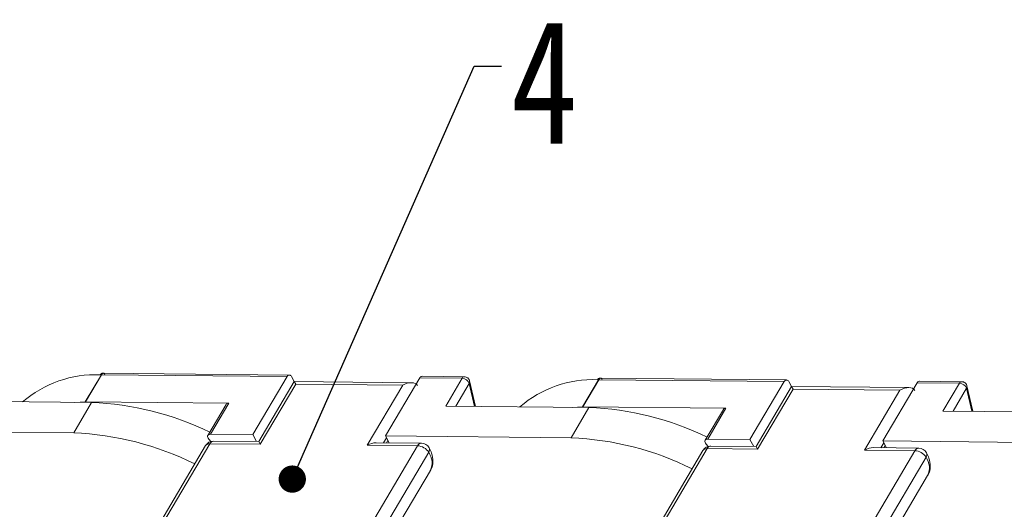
# Model space of a CAD drawing. Header units: millimetres. Extents: x 2934 to 3561, y -490 to -50.
# Tile 28 of 29: x 3419 to 3473, y -126 to -99. Entities that reach past the tile are written whole.
import ezdxf

# ---------------------------------------------------------------- set-up
doc = ezdxf.new("R2010")
doc.units = ezdxf.units.MM
doc.styles.get("Standard").update_dxf_attribs({"font": '仿宋_GB2312.ttf', "width": 0.8})
doc.dimstyles.new('副本 ISO-5', dxfattribs={"dimtxt": 3, "dimasz": 1.5, "dimexe": 1, "dimexo": 0.625, "dimgap": 0.5, "dimtad": 1, "dimtoh": 1, "dimdsep": 46, "dimtxsty": 'Standard', "dimcen": 2.5, "dimadec": 0, "dimazin": 0, "dimtfac": 1, "dimtmove": 0, "dimatfit": 3, "dimfxl": 0, "dimarcsym": 0})

msp = doc.modelspace()

# ---------------------------------------------------------------- linework, layer by layer
at = {"color": 7, "linetype": 'Continuous', "lineweight": 15}
for p, q in [((3422.306, -119.912), (3423.187, -118.421)), ((3422.315, -119.912), (3423.197, -118.421)), ((3423.183, -118.42), (3423.123, -118.42)), ((3423.247, -118.357), (3423.197, -118.421)), ((3423.197, -118.421), (3433.398, -118.522)), ((3433.523, -118.435), (3423.213, -118.332)), ((3433.398, -118.522), (3431.51, -121.718)), ((3433.646, -118.525), (3433.797, -118.793)), ((3443.15, -118.53), (3440.823, -118.507)), ((3433.798, -118.792), (3431.846, -122.096)), ((3431.929, -122.244), (3433.881, -118.94)), ((3440.253, -118.857), (3433.798, -118.792)), ((3433.881, -118.94), (3433.798, -118.792)), ((3433.881, -118.94), (3439.759, -118.998)), ((3439.759, -118.998), (3437.807, -122.302)), ((3438.81, -121.791), (3440.698, -118.595)), ((3440.698, -118.595), (3443.026, -118.618)), ((3443.026, -118.618), (3442.124, -120.144)), ((3442.678, -120.15), (3443.419, -118.895)), ((3443.419, -118.895), (3443.714, -120.16)), ((3443.769, -120.161), (3443.443, -118.764)), ((3449.657, -120.184), (3450.538, -118.693)), ((3449.666, -120.184), (3450.547, -118.693)), ((3450.534, -118.692), (3450.474, -118.692)), ((3450.598, -118.629), (3450.547, -118.693)), ((3450.547, -118.693), (3460.749, -118.794)), ((3460.874, -118.706), (3450.564, -118.604)), ((3460.749, -118.794), (3458.861, -121.99)), ((3461.148, -119.064), (3459.196, -122.368)), ((3460.996, -118.797), (3461.148, -119.065)), ((3467.604, -119.129), (3461.148, -119.064)), ((3461.231, -119.212), (3461.148, -119.064)), ((3466.161, -122.063), (3468.049, -118.867)), ((3468.049, -118.867), (3470.376, -118.89)), ((3470.501, -118.802), (3468.174, -118.779)), ((3470.376, -118.89), (3469.474, -120.416)), ((3471.119, -120.433), (3470.793, -119.036)), ((3459.279, -122.516), (3461.231, -119.212)), ((3461.231, -119.212), (3467.109, -119.27)), ((3467.109, -119.27), (3465.157, -122.574)), ((3470.028, -120.422), (3470.769, -119.167)), ((3470.769, -119.167), (3471.065, -120.432)), ((3414.773, -119.872), (3422.652, -119.951)), ((3422.652, -119.951), (3421.666, -121.62)), ((3421.738, -119.942), (3422.306, -119.912)), ((3422.315, -119.912), (3430.19, -119.99)), ((3430.05, -120.052), (3429.043, -121.756)), ((3429.183, -121.695), (3430.19, -119.99)), ((3442.124, -120.144), (3450.003, -120.223)), ((3449.088, -120.214), (3449.657, -120.184)), ((3449.666, -120.184), (3457.54, -120.262)), ((3450.003, -120.223), (3449.017, -121.892)), ((3457.401, -120.324), (3456.394, -122.028)), ((3456.533, -121.967), (3457.54, -120.262)), ((3469.474, -120.416), (3477.353, -120.495)), ((3421.666, -121.62), (3411.46, -121.519)), ((3431.51, -121.718), (3429.183, -121.695)), ((3431.723, -122.095), (3431.51, -121.718)), ((3438.81, -121.791), (3439.023, -122.168)), ((3449.017, -121.892), (3438.81, -121.791)), ((3428.923, -122.317), (3419.098, -138.946)), ((3419.328, -138.845), (3429.153, -122.216)), ((3429.211, -122.092), (3429.1, -121.968)), ((3429.153, -122.216), (3431.929, -122.244)), ((3431.846, -122.096), (3429.358, -122.072)), ((3440.583, -122.33), (3430.758, -138.959)), ((3431.929, -122.244), (3431.846, -122.096)), ((3437.807, -122.302), (3440.583, -122.33)), ((3440.788, -122.185), (3438.301, -122.161)), ((3438.709, -122.165), (3438.869, -121.895)), ((3438.873, -122.166), (3438.949, -122.037)), ((3456.562, -122.364), (3456.451, -122.24)), ((3458.861, -121.99), (3456.533, -121.967)), ((3459.196, -122.368), (3456.709, -122.344)), ((3459.073, -122.367), (3458.861, -121.99)), ((3459.279, -122.516), (3459.196, -122.368)), ((3466.06, -122.437), (3466.219, -122.167)), ((3466.161, -122.063), (3466.373, -122.44)), ((3476.367, -122.164), (3466.161, -122.063)), ((3466.223, -122.438), (3466.3, -122.309)), ((3441.192, -122.689), (3431.367, -139.319)), ((3456.273, -122.589), (3446.449, -139.218)), ((3446.679, -139.117), (3456.503, -122.488)), ((3456.503, -122.488), (3459.279, -122.516)), ((3467.933, -122.602), (3458.109, -139.231)), ((3465.157, -122.574), (3467.933, -122.602)), ((3468.139, -122.457), (3465.652, -122.432)), ((3468.542, -122.961), (3458.717, -139.59)), ((3431.999, -139.4), (3441.281, -123.69)), ((3459.35, -139.672), (3468.631, -123.962))]:
    msp.add_line(p, q, dxfattribs=at)
at = {"color": 7, "linetype": 'Continuous', "lineweight": 15, "flags": 128}
for points in [[(3429.183, -121.695), (3429.129, -121.7), (3429.085, -121.716), (3429.053, -121.743), (3429.033, -121.779), (3429.029, -121.822), (3429.039, -121.869), (3429.063, -121.919), (3429.1, -121.968)], [(3456.533, -121.967), (3456.48, -121.972), (3456.436, -121.988), (3456.403, -122.015), (3456.384, -122.051), (3456.379, -122.094), (3456.389, -122.141), (3456.414, -122.191), (3456.451, -122.24)]]:
    msp.add_lwpolyline(points, dxfattribs=at)
at = {"color": 7, "linetype": 'Continuous', "lineweight": 15}
for centre, radius, start, end in [((3422.898, -124.622), 6.206, 87.9259, 130.6419), ((3423.371, -118.547), 0.227, 123.1147, 145.9077), ((3423.194, -118.695), 0.275, 89.421, 91.3561), ((3423.318, -118.449), 0.116, 94.8058, 127.5882), ((3433.522, -118.57), 0.132, 20.2136, 158.6309), ((3440.837, -118.659), 0.152, 95.1205, 155.0452), ((3443.164, -118.682), 0.152, 95.1671, 155.0411), ((3443.012, -119.054), 0.437, 21.3105, 88.2063), ((3443.272, -118.801), 0.174, 327.2978, 12.3072), ((3450.249, -124.894), 6.206, 87.9259, 130.6419), ((3450.722, -118.819), 0.227, 123.1147, 145.9077), ((3450.544, -118.967), 0.275, 89.421, 91.3561), ((3450.669, -118.721), 0.116, 94.8058, 127.5882), ((3460.872, -118.842), 0.132, 20.2136, 158.6309), ((3468.187, -118.931), 0.152, 95.1205, 155.0452), ((3470.515, -118.954), 0.152, 95.1671, 155.0411), ((3470.363, -119.326), 0.437, 21.3105, 88.2063), ((3470.623, -119.073), 0.174, 327.2978, 12.3072), ((3422.313, -120.187), 0.275, 89.421, 91.3561), ((3422.049, -136.099), 16.16, 63.9461, 87.8596), ((3430.171, -120.137), 0.148, 82.8443, 144.7005), ((3449.663, -120.459), 0.275, 89.421, 91.3561), ((3449.399, -136.371), 16.16, 63.9461, 87.8596), ((3457.522, -120.409), 0.148, 82.8443, 144.7005), ((3421.04, -137.882), 16.274, 63.4094, 87.7969), ((3429.353, -122.572), 0.5, 89.4303, 149.4249), ((3429.126, -122.466), 0.251, 83.81, 143.7347), ((3429.381, -122.322), 0.251, 95.1205, 155.0452), ((3440.811, -122.436), 0.251, 95.1205, 155.0452), ((3440.54, -123.097), 0.768, 32.0331, 86.8221), ((3440.783, -122.685), 0.5, 29.4276, 89.4303), ((3448.391, -138.154), 16.274, 63.4094, 87.7969), ((3456.704, -122.844), 0.5, 89.4303, 149.4249), ((3456.731, -122.594), 0.251, 95.1205, 155.0452), ((3440.989, -122.541), 0.251, 323.8023, 23.7328), ((3440.391, -123.265), 0.986, 334.4409, 35.7264), ((3456.476, -122.738), 0.251, 83.81, 143.7347), ((3468.161, -122.708), 0.251, 95.1205, 155.0452), ((3467.891, -123.369), 0.768, 32.0331, 86.8221), ((3468.134, -122.957), 0.5, 29.4276, 89.4303), ((3468.339, -122.813), 0.251, 323.8023, 23.7328), ((3467.742, -123.537), 0.986, 334.4409, 35.7264)]:
    msp.add_arc(centre, radius, start, end, dxfattribs=at)
for centre, start_param in [((3439.959, -119.354), 3.141593), ((3467.31, -119.626), 3.141593), ((3438.007, -122.658), 3.927072), ((3465.358, -122.93), 3.927072)]:
    msp.add_ellipse(centre, major_axis=(-0.616, -0.347), ratio=0.577382, start_param=start_param, end_param=4.712389, dxfattribs=at)
for points, knots in [([(3423.123, -118.42), (3423.141, -118.396), (3423.178, -118.349), (3423.234, -118.326), (3423.265, -118.338), (3423.272, -118.341)], [0, 0, 0, 0, 0.430361, 0.860723, 1, 1, 1, 1]), ([(3423.247, -118.357), (3423.258, -118.349), (3423.278, -118.334), (3423.309, -118.331), (3423.337, -118.343), (3423.363, -118.374), (3423.374, -118.407), (3423.379, -118.423)], [0, 0, 0, 0, 0.201, 0.349357, 0.590688, 0.80114, 1, 1, 1, 1]), ([(3443.439, -118.765), (3443.432, -118.738), (3443.415, -118.674), (3443.345, -118.596), (3443.251, -118.54), (3443.183, -118.534), (3443.15, -118.531)], [0, 0, 0, 0, 0.205745, 0.490027, 0.759199, 1, 1, 1, 1]), ([(3450.474, -118.692), (3450.492, -118.668), (3450.528, -118.621), (3450.585, -118.598), (3450.615, -118.61), (3450.623, -118.613)], [0, 0, 0, 0, 0.430361, 0.860723, 1, 1, 1, 1]), ([(3450.598, -118.629), (3450.609, -118.621), (3450.628, -118.606), (3450.659, -118.603), (3450.688, -118.614), (3450.714, -118.646), (3450.724, -118.679), (3450.729, -118.695)], [0, 0, 0, 0, 0.201, 0.349357, 0.590688, 0.80114, 1, 1, 1, 1]), ([(3470.79, -119.037), (3470.782, -119.01), (3470.765, -118.946), (3470.695, -118.868), (3470.602, -118.812), (3470.533, -118.806), (3470.501, -118.803)], [0, 0, 0, 0, 0.205745, 0.490027, 0.759199, 1, 1, 1, 1]), ([(3441.271, -123.687), (3441.282, -123.675), (3441.398, -123.547), (3441.443, -123.195), (3441.391, -122.784), (3441.268, -122.538), (3441.219, -122.44)], [0, 0, 0, 0, 0.037812, 0.403415, 0.761152, 1, 1, 1, 1]), ([(3468.622, -123.959), (3468.633, -123.947), (3468.748, -123.819), (3468.794, -123.467), (3468.742, -123.056), (3468.619, -122.81), (3468.569, -122.712)], [0, 0, 0, 0, 0.037812, 0.403415, 0.761152, 1, 1, 1, 1])]:
    msp.add_open_spline(points, degree=3, knots=knots, dxfattribs=at)

# ---------------------------------------------------------------- texts
at = {"color": 5, "lineweight": 9, "insert": (3445.691, -98.882), "char_height": 6.825, "width": 4.26575, "attachment_point": 1}
msp.add_mtext('4', dxfattribs=at)

# ---------------------------------------------------------------- leaders
at = {"color": 5, "lineweight": 9, "annotation_type": 0, "has_hookline": 1, "hookline_direction": 0, "text_width": 2.538}
msp.add_leader([(3433.688, -124.163), (3443.691, -101.441), (3445.191, -101.441)], dimstyle='副本 ISO-5', override={"dimgap": 0.5, "dimtad": 0, "dimldrblk": 'Dot'}, dxfattribs=at)

doc.saveas('drawing.dxf')
